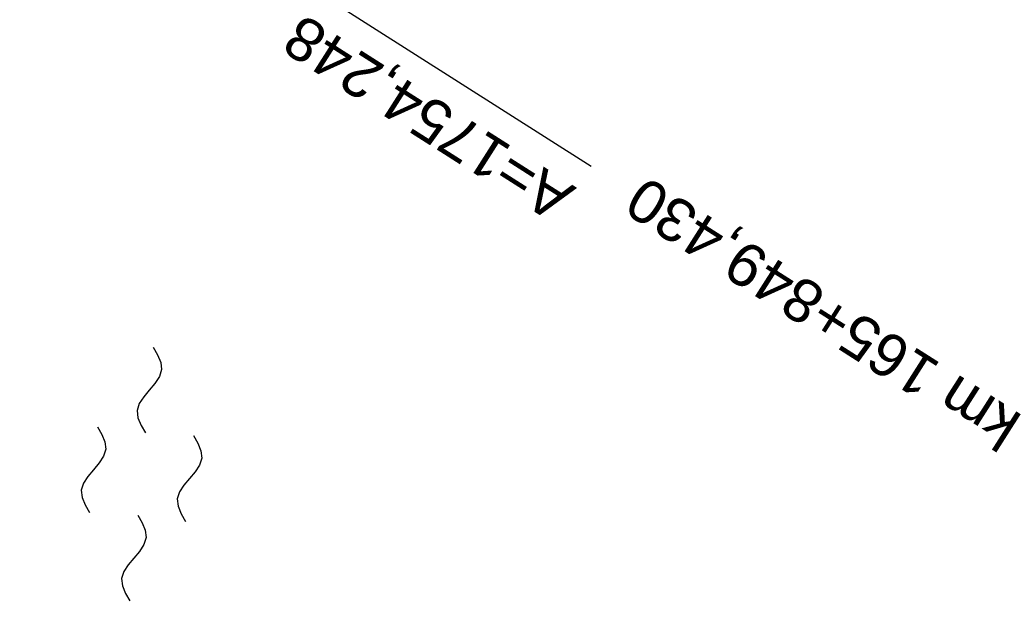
# Model space of a CAD drawing. Extents: x 509054 to 510017, y 459212 to 460305.
# Tile 45 of 63: x 509720 to 509777, y 459975 to 460009. Entities that reach past the tile are written whole.
import ezdxf
from ezdxf.enums import TextEntityAlignment as Align

# ---------------------------------------------------------------- set-up
doc = ezdxf.new("R2010")
doc.units = 0
doc.header["$LTSCALE"] = 10
doc.header["$MEASUREMENT"] = 0
doc.linetypes.add('LT00', pattern=[0])
doc.layers.get('0').update_dxf_attribs({"linetype": 'LT00'})
doc.layers.add('--WASSER_NUTZUNG', color=180, linetype='Continuous')
doc.layers.add('-EL-93-1', color=250, linetype='LT00')
doc.styles.add('Arial', font='ARIAL.TTF')

# ---------------------------------------------------------------- blocks, each defined once
blk = doc.blocks.new('SYMB7250')
at = {"color": 0, "linetype": 'ByBlock'}
for points in [[(-0.25, 0.28), (-0.208333, 0.308889), (-0.166667, 0.331111), (-0.125, 0.34), (-0.083333, 0.331111), (-0.041667, 0.308889), (0, 0.28)], [(0, 0.28), (0.041667, 0.251111), (0.083333, 0.228889), (0.125, 0.22), (0.166667, 0.228889), (0.208333, 0.251111), (0.25, 0.28)], [(-0.74, 0), (-0.698333, 0.028889), (-0.656667, 0.051111), (-0.615, 0.06), (-0.573333, 0.051111), (-0.531667, 0.028889), (-0.49, 0)], [(0.24, 0), (0.281667, 0.028889), (0.323333, 0.051111), (0.365, 0.06), (0.406667, 0.051111), (0.448333, 0.028889), (0.49, 0)], [(-0.49, 0), (-0.448333, -0.028889), (-0.406667, -0.051111), (-0.365, -0.06), (-0.323333, -0.051111), (-0.281667, -0.028889), (-0.24, 0)], [(0.49, 0), (0.531667, -0.028889), (0.573333, -0.051111), (0.615, -0.06), (0.656667, -0.051111), (0.698333, -0.028889), (0.74, 0)], [(-0.25, -0.28), (-0.208333, -0.251111), (-0.166667, -0.228889), (-0.125, -0.22), (-0.083333, -0.228889), (-0.041667, -0.251111), (0, -0.28)], [(0, -0.28), (0.041667, -0.308889), (0.083333, -0.331111), (0.125, -0.34), (0.166667, -0.331111), (0.208333, -0.308889), (0.25, -0.28)]]:
    blk.add_lwpolyline(points, dxfattribs=at)

msp = doc.modelspace()

# ---------------------------------------------------------------- linework, layer by layer
at = {"layer": '-EL-93-1'}
msp.add_line((509707.054, 460029.865), (509753.448, 460000.326), dxfattribs=at)

# ---------------------------------------------------------------- block references
at = {"layer": '--WASSER_NUTZUNG', "xscale": 9.999999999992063, "yscale": 9.999999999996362, "zscale": 10, "rotation": 264.7376999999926}
msp.add_blockref('SYMB7250', (509727.336, 459982.439), dxfattribs=at)

# ---------------------------------------------------------------- texts
at = {"layer": '-EL-93-1', "style": 'Arial'}
msp.add_text('A=1754,248', height=2.5, rotation=147.5158, dxfattribs=at).set_placement((509752.643, 459999.061))
msp.add_text('km 165+849,430   ', height=2.5, rotation=147.5158, dxfattribs=at).set_placement((509753.448, 460000.326), align=Align.MIDDLE_RIGHT)

doc.saveas('drawing.dxf')
